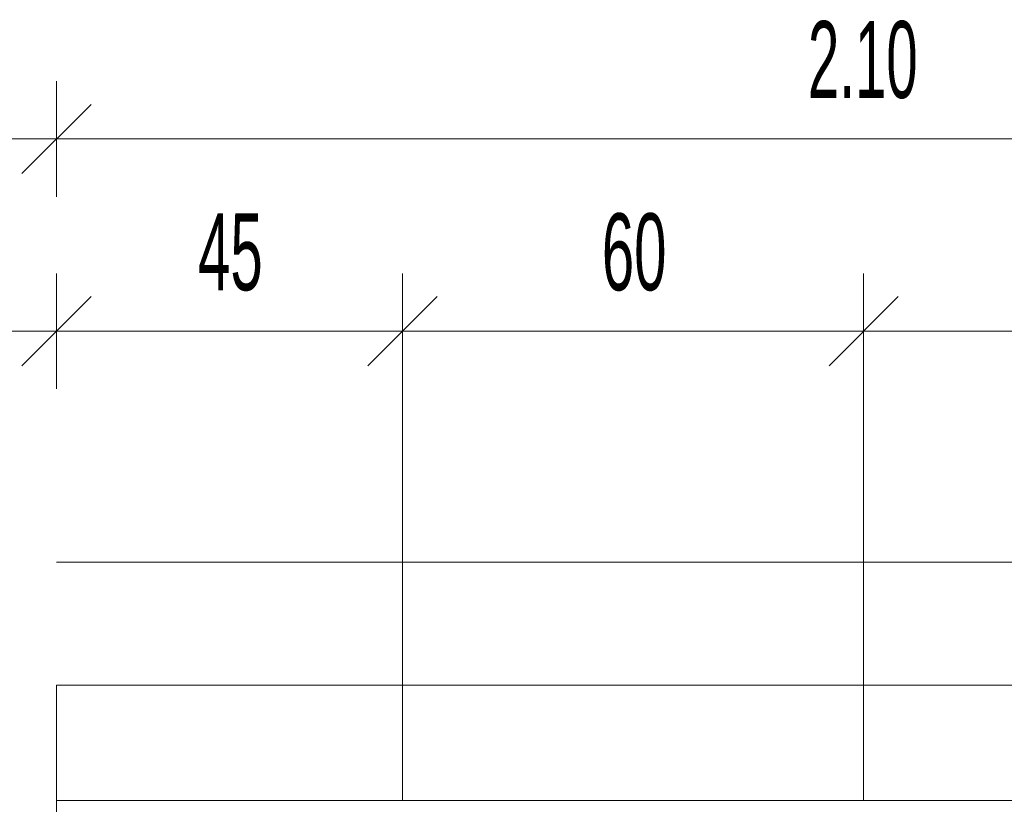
# Model space of a CAD drawing. Extents: x -123 to 337, y 549 to 1143.
# Tile 14 of 26: x -42 to 9, y 771 to 812. Entities that reach past the tile are written whole.
import ezdxf
from ezdxf.lldxf.tags import DXFTag

# ---------------------------------------------------------------- set-up
doc = ezdxf.new("R2010")
doc.units = 0
doc.layers.get('0').update_dxf_attribs({"lineweight": 35})
doc.layers.add('D-304 Wandabwicklung Herren', color=7, linetype='Continuous', lineweight=25)
doc.styles.get("Standard").update_dxf_attribs({"font": 'arial.ttf'})
tags = doc.linetypes.add('VERDECKT2_S2', pattern=[0.0675, 0.05, -0.0175]).pattern_tags.tags
tags[6:7] = [DXFTag(74, 4), DXFTag(75, 0), DXFTag(340, '0'), DXFTag(46, 1.0), DXFTag(50, 0.0), DXFTag(44, 0.0), DXFTag(45, 0.0)]
tags[4:5] = [DXFTag(74, 4), DXFTag(75, 0), DXFTag(340, '0'), DXFTag(46, 1.0), DXFTag(50, 0.0), DXFTag(44, 0.0), DXFTag(45, 0.0)]

# ---------------------------------------------------------------- blocks, each defined once
blk = doc.blocks.new('Referenz-A07EA4ZJVH', base_point=(-77.297, 601.534))
at = {"layer": 'D-304 Wandabwicklung Herren', "color": 0, "lineweight": 13}
for p, q in [((-40.031, 805.658), (-40.031, 808.658)), ((-41.831, 803.858), (-38.231, 807.458)), ((-48.458, 805.658), (-40.031, 805.658)), ((-40.031, 805.658), (-40.031, 802.658)), ((-40.031, 805.658), (43.969, 805.658)), ((-40.031, 795.658), (-40.031, 798.658)), ((-22.031, 795.658), (-22.031, 798.658)), ((1.969, 795.658), (1.969, 798.658)), ((-41.831, 793.858), (-38.231, 797.458)), ((-23.831, 793.858), (-20.231, 797.458)), ((0.169, 793.858), (3.769, 797.458)), ((-48.458, 795.658), (-40.031, 795.658)), ((-40.031, 795.658), (-40.031, 792.658)), ((-40.031, 795.658), (-22.031, 795.658)), ((-22.031, 795.658), (-22.031, 792.658)), ((-22.031, 795.658), (1.969, 795.658)), ((1.969, 795.658), (1.969, 792.658)), ((1.969, 795.658), (25.969, 795.658)), ((105.222, 783.658), (-40.031, 783.658)), ((105.222, 777.259), (-40.031, 777.259)), ((-40.031, 777.259), (-40.031, 626.208)), ((105.222, 777.259), (-39.631, 777.259)), ((-40.031, 771.259), (43.969, 771.259))]:
    blk.add_line(p, q, dxfattribs=at)
at = {"layer": 'D-304 Wandabwicklung Herren', "color": 0, "linetype": 'VERDECKT2_S2', "lineweight": 13, "ltscale": 0.13}
for p, q in [((-22.031, 771.259), (-22.031, 795.658)), ((1.969, 771.259), (1.969, 795.658))]:
    blk.add_line(p, q, dxfattribs=at)
at = {"layer": 'D-304 Wandabwicklung Herren', "color": 0, "lineweight": 35, "char_height": 4, "attachment_point": 1}
for s, insert in [('{\\W0.64;\\fArial Narrow;2.10}', (-0.929, 811.79)), ('{\\W0.66;\\fArial Narrow;45}', (-32.666, 801.791)), ('{\\W0.66;\\fArial Narrow;60}', (-11.655, 801.791))]:
    blk.add_mtext(s, dxfattribs=dict(at, insert=insert))

msp = doc.modelspace()

# ---------------------------------------------------------------- block references
at = {"color": 251, "lineweight": 25, "ltscale": 0.25, "true_color": 0x585858}
msp.add_blockref('Referenz-A07EA4ZJVH', (-77.297, 601.534), dxfattribs=at)

doc.saveas('drawing.dxf')
